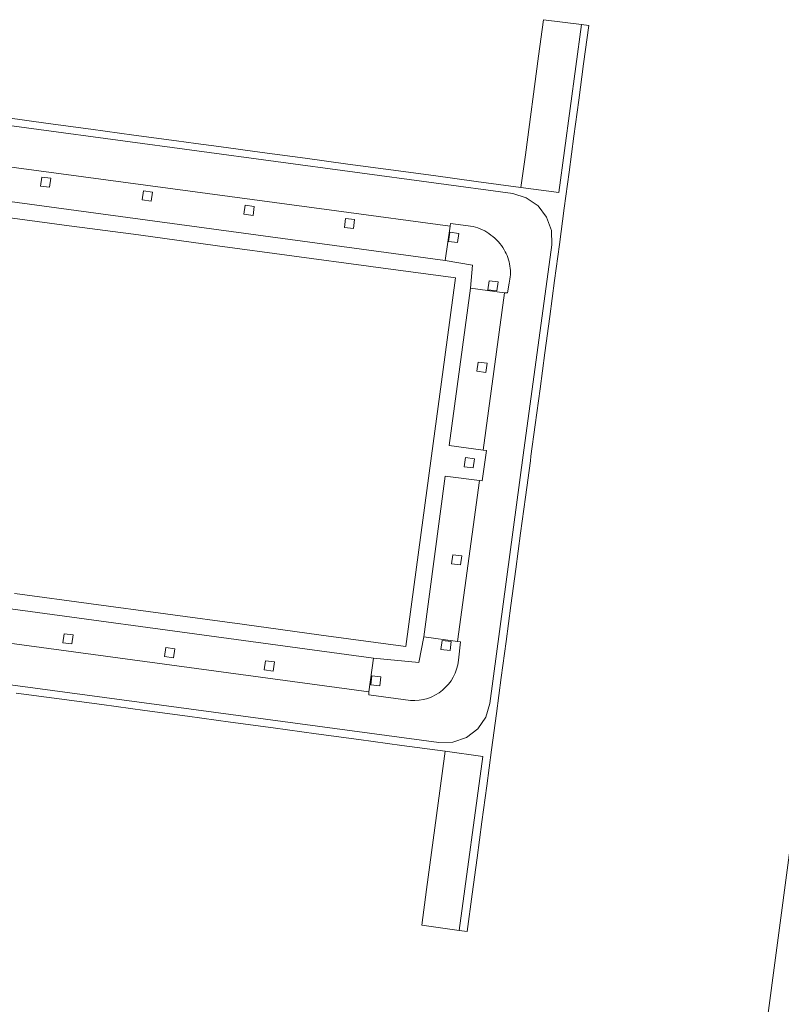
# Model space of a CAD drawing. Extents: x 152048 to 156914, y 461460 to 468786.
# Tile 205 of 256: x 154250 to 154350, y 468116 to 468245. Entities that reach past the tile are written whole.
import ezdxf

# ---------------------------------------------------------------- set-up
doc = ezdxf.new("R2010")
doc.units = 0
doc.header["$LTSCALE"] = 0.75
doc.layers.add('B-RO-VH-VERHARDING_BETONSTRAATSTEEN-GV', color=251, linetype='CONTINUOUS', lineweight=18)
doc.layers.add('B-RO-VH-VERHARDING_TEGEL-GV', color=251, linetype='CONTINUOUS', lineweight=18)

msp = doc.modelspace()

# ---------------------------------------------------------------- linework, layer by layer
at = {"layer": 'B-RO-VH-VERHARDING_BETONSTRAATSTEEN-GV'}
for points in [[(154318.047, 468240.54), (154316.296, 468227.536), (154315.716, 468223.231), (154320.696, 468222.555), (154323.678, 468244.694), (154318.694, 468245.349)], [(154318.047, 468240.54), (154316.296, 468227.536), (154315.716, 468223.231), (154320.696, 468222.555), (154323.678, 468244.694), (154318.694, 468245.349)], [(154307.356, 468215.986), (154306.166, 468216.139), (154306.318, 468217.329), (154307.508, 468217.176)], [(154307.356, 468215.986), (154306.166, 468216.139), (154306.318, 468217.329), (154307.508, 468217.176)], [(154312.544, 468209.612), (154311.354, 468209.765), (154311.506, 468210.955), (154312.696, 468210.802)], [(154312.544, 468209.612), (154311.354, 468209.765), (154311.506, 468210.955), (154312.696, 468210.802)], [(154306.364, 468162.215), (154305.174, 468162.367), (154305.326, 468163.557), (154306.516, 468163.405)], [(154306.364, 468162.215), (154305.174, 468162.367), (154305.326, 468163.557), (154306.516, 468163.405)], [(154297.092, 468157.541), (154295.902, 468157.693), (154296.055, 468158.883), (154297.245, 468158.731)], [(154297.092, 468157.541), (154295.902, 468157.693), (154296.055, 468158.883), (154297.245, 468158.731)], [(154307.589, 468125.318), (154310.678, 468148.258), (154305.714, 468148.932), (154305.016, 468143.719), (154303.269, 468130.702), (154302.639, 468126.013)], [(154307.589, 468125.318), (154310.678, 468148.258), (154305.714, 468148.932), (154305.016, 468143.719), (154303.269, 468130.702), (154302.639, 468126.013)]]:
    msp.add_lwpolyline(points, close=True, dxfattribs=at)
for points in [[(154249.174, 468156.607), (154254.82, 468155.846), (154260.466, 468155.085), (154266.111, 468154.324), (154271.765, 468153.555), (154277.409, 468152.787), (154283.061, 468152.017), (154288.708, 468151.248), (154294.358, 468150.479), (154300.011, 468149.709), (154305.714, 468148.932), (154310.678, 468148.258), (154307.589, 468125.318), (154308.623, 468125.173), (154309.287, 468130.116), (154309.927, 468134.873), (154310.566, 468139.629), (154311.206, 468144.386), (154311.846, 468149.143), (154312.485, 468153.899), (154313.124, 468158.656), (154313.763, 468163.413), (154314.401, 468168.169), (154315.039, 468172.926), (154315.678, 468177.683), (154316.317, 468182.44), (154316.955, 468187.196), (154317.038, 468187.809), (154317.594, 468191.953), (154318.233, 468196.71), (154318.872, 468201.466), (154319.51, 468206.223), (154320.148, 468210.98), (154320.785, 468215.737), (154321.423, 468220.494), (154322.06, 468225.251), (154322.698, 468230.008), (154323.335, 468234.764), (154323.973, 468239.521), (154324.664, 468244.565), (154323.678, 468244.694), (154320.696, 468222.555), (154315.716, 468223.231), (154309.821, 468224.029), (154304.165, 468224.794), (154298.548, 468225.554), (154292.902, 468226.318), (154287.255, 468227.082), (154281.608, 468227.846), (154275.903, 468228.618), (154272.861, 468229.029), (154270.293, 468229.378), (154264.683, 468230.142), (154259.02, 468230.913), (154253.383, 468231.68), (154247.76, 468232.445)], [(154249.174, 468156.607), (154254.82, 468155.846), (154260.466, 468155.085), (154266.111, 468154.324), (154271.765, 468153.555), (154277.409, 468152.787), (154283.061, 468152.017), (154288.708, 468151.248), (154294.358, 468150.479), (154300.011, 468149.709), (154305.714, 468148.932), (154310.678, 468148.258), (154307.589, 468125.318), (154308.623, 468125.173), (154309.287, 468130.116), (154309.927, 468134.873), (154310.566, 468139.629), (154311.206, 468144.386), (154311.846, 468149.143), (154312.485, 468153.899), (154313.124, 468158.656), (154313.763, 468163.413), (154314.401, 468168.169), (154315.039, 468172.926), (154315.678, 468177.683), (154316.317, 468182.44), (154316.955, 468187.196), (154317.038, 468187.809), (154317.594, 468191.953), (154318.233, 468196.71), (154318.872, 468201.466), (154319.51, 468206.223), (154320.148, 468210.98), (154320.785, 468215.737), (154321.423, 468220.494), (154322.06, 468225.251), (154322.698, 468230.008), (154323.335, 468234.764), (154323.973, 468239.521), (154324.664, 468244.565), (154323.678, 468244.694), (154320.696, 468222.555), (154315.716, 468223.231), (154309.821, 468224.029), (154304.165, 468224.794), (154298.548, 468225.554), (154292.902, 468226.318), (154287.255, 468227.082), (154281.608, 468227.846), (154275.903, 468228.618), (154272.861, 468229.029), (154270.293, 468229.378), (154264.683, 468230.142), (154259.02, 468230.913), (154253.383, 468231.68), (154247.76, 468232.445)], [(154228.776, 468160.342), (154304.874, 468150.084), (154306.749, 468150.129), (154308.518, 468150.751), (154310.012, 468151.889), (154311.078, 468153.431), (154311.62, 468155.231), (154316.029, 468187.938), (154319.772, 468215.68), (154319.727, 468217.56), (154319.105, 468219.329), (154317.967, 468220.822), (154316.42, 468221.889), (154314.625, 468222.431), (154241.691, 468232.262)], [(154241.691, 468232.262), (154314.625, 468222.431), (154316.42, 468221.889), (154317.967, 468220.822), (154319.105, 468219.329), (154319.727, 468217.56), (154319.772, 468215.68), (154316.029, 468187.938), (154311.62, 468155.231), (154311.078, 468153.431), (154310.012, 468151.889), (154308.518, 468150.751), (154306.749, 468150.129), (154304.874, 468150.084), (154228.776, 468160.342)], [(154228.776, 468160.342), (154304.874, 468150.084), (154306.749, 468150.129), (154308.518, 468150.751), (154310.012, 468151.889), (154311.078, 468153.431), (154311.62, 468155.231), (154316.029, 468187.938), (154319.772, 468215.68), (154319.727, 468217.56), (154319.105, 468219.329), (154317.967, 468220.822), (154316.42, 468221.889), (154314.625, 468222.431), (154241.691, 468232.262)], [(154241.691, 468232.262), (154314.625, 468222.431), (154316.42, 468221.889), (154317.967, 468220.822), (154319.105, 468219.329), (154319.727, 468217.56), (154319.772, 468215.68), (154316.029, 468187.938), (154311.62, 468155.231), (154311.078, 468153.431), (154310.012, 468151.889), (154308.518, 468150.751), (154306.749, 468150.129), (154304.874, 468150.084), (154228.776, 468160.342)], [(154240.998, 468226.924), (154291.38, 468220.151), (154306.382, 468218.118), (154306.428, 468218.477), (154309.408, 468218.104)], [(154240.998, 468226.924), (154291.38, 468220.151), (154306.382, 468218.118), (154306.428, 468218.477), (154309.408, 468218.104)], [(154309.408, 468218.104), (154306.428, 468218.477), (154306.382, 468218.118), (154305.719, 468213.619), (154309.327, 468212.987), (154309.06, 468209.949)], [(154309.408, 468218.104), (154306.428, 468218.477), (154306.382, 468218.118), (154305.719, 468213.619), (154309.327, 468212.987), (154309.06, 468209.949)], [(154314.161, 468210.607), (154313.945, 468209.336), (154313.554, 468209.372), (154310.745, 468188.632), (154311.165, 468188.577), (154310.621, 468184.569), (154310.229, 468184.618), (154307.355, 468163.409)], [(154314.161, 468210.607), (154313.945, 468209.336), (154313.554, 468209.372), (154310.745, 468188.632), (154311.165, 468188.577), (154310.621, 468184.569), (154310.229, 468184.618), (154307.355, 468163.409)], [(154309.06, 468209.949), (154313.554, 468209.372), (154313.945, 468209.336), (154314.161, 468210.607)], [(154309.06, 468209.949), (154313.554, 468209.372), (154313.945, 468209.336), (154314.161, 468210.607)], [(154301.138, 468155.62), (154295.666, 468156.356), (154295.68, 468156.769), (154229.746, 468165.674)], [(154301.138, 468155.62), (154295.666, 468156.356), (154295.68, 468156.769), (154229.746, 468165.674)], [(154307.355, 468163.409), (154302.892, 468164.011), (154302.243, 468160.618), (154296.276, 468161.227), (154295.68, 468156.769), (154295.666, 468156.356), (154301.138, 468155.62)], [(154307.355, 468163.409), (154302.892, 468164.011), (154302.243, 468160.618), (154296.276, 468161.227), (154295.68, 468156.769), (154295.666, 468156.356), (154301.138, 468155.62)], [(154307.473, 468160.927), (154307.757, 468163.343), (154307.355, 468163.409)], [(154307.355, 468163.409), (154307.757, 468163.343), (154307.473, 468160.927)], [(154307.473, 468160.927), (154307.757, 468163.343), (154307.355, 468163.409)], [(154307.355, 468163.409), (154307.757, 468163.343), (154307.473, 468160.927)], [(154358.7, 468157.711), (154354.137, 468158.369), (154347.992, 468112.133), (154347.326, 468111.622), (154346.088, 468102.703), (154350.084, 468098.422)], [(154358.7, 468157.711), (154354.137, 468158.369), (154347.992, 468112.133), (154347.326, 468111.622), (154346.088, 468102.703), (154350.084, 468098.422)]]:
    msp.add_lwpolyline(points, dxfattribs=at)
for points in [[(154311.765, 468216.973, 0.0987214), (154309.408, 468218.104)], [(154309.408, 468218.104, -0.0987214), (154311.765, 468216.973)], [(154311.765, 468216.973, 0.0987214), (154309.408, 468218.104)], [(154309.408, 468218.104, -0.0987214), (154311.765, 468216.973)], [(154313.511, 468215.027, 0.0985957), (154311.765, 468216.973)], [(154311.765, 468216.973, -0.0985957), (154313.511, 468215.027)], [(154313.511, 468215.027, 0.0985957), (154311.765, 468216.973)], [(154311.765, 468216.973, -0.0985957), (154313.511, 468215.027)], [(154314.266, 468212.886, 0.098639), (154313.511, 468215.027)], [(154313.511, 468215.027, -0.098639), (154314.266, 468212.886)], [(154314.266, 468212.886, 0.098639), (154313.511, 468215.027)], [(154313.511, 468215.027, -0.098639), (154314.266, 468212.886)], [(154314.161, 468210.607, 0.0987403), (154314.266, 468212.886)], [(154314.266, 468212.886, -0.0987403), (154314.161, 468210.607)], [(154314.161, 468210.607, 0.0987403), (154314.266, 468212.886)], [(154314.266, 468212.886, -0.0987403), (154314.161, 468210.607)], [(154301.138, 468155.62, 0.4026803), (154307.473, 468160.927)], [(154307.473, 468160.927, -0.4026803), (154301.138, 468155.62)], [(154301.138, 468155.62, 0.4026803), (154307.473, 468160.927)], [(154307.473, 468160.927, -0.4026803), (154301.138, 468155.62)]]:
    msp.add_lwpolyline(points, format="xyb", dxfattribs=at)
at = {"layer": 'B-RO-VH-VERHARDING_TEGEL-GV'}
for points in [[(154239.837, 468222.541), (154305.719, 468213.619), (154306.382, 468218.118), (154291.38, 468220.151), (154240.998, 468226.924), (154240.42, 468227)], [(154239.837, 468222.541), (154305.719, 468213.619), (154306.382, 468218.118), (154291.38, 468220.151), (154240.998, 468226.924), (154240.42, 468227)], [(154253.563, 468223.258), (154252.373, 468223.411), (154252.526, 468224.601), (154253.716, 468224.448)], [(154253.563, 468223.258), (154252.373, 468223.411), (154252.526, 468224.601), (154253.716, 468224.448)], [(154266.977, 468221.451), (154265.787, 468221.604), (154265.939, 468222.794), (154267.129, 468222.641)], [(154266.977, 468221.451), (154265.787, 468221.604), (154265.939, 468222.794), (154267.129, 468222.641)], [(154280.389, 468219.556), (154279.199, 468219.708), (154279.352, 468220.898), (154280.542, 468220.746)], [(154280.389, 468219.556), (154279.199, 468219.708), (154279.352, 468220.898), (154280.542, 468220.746)], [(154293.624, 468217.817), (154292.434, 468217.97), (154292.586, 468219.16), (154293.776, 468219.007)], [(154293.624, 468217.817), (154292.434, 468217.97), (154292.586, 468219.16), (154293.776, 468219.007)], [(154313.554, 468209.372), (154309.06, 468209.949), (154306.253, 468189.221), (154310.745, 468188.632)], [(154313.554, 468209.372), (154309.06, 468209.949), (154306.253, 468189.221), (154310.745, 468188.632)], [(154311.096, 468198.875), (154309.906, 468199.027), (154310.059, 468200.217), (154311.249, 468200.065)], [(154311.096, 468198.875), (154309.906, 468199.027), (154310.059, 468200.217), (154311.249, 468200.065)], [(154309.429, 468186.291), (154308.239, 468186.443), (154308.392, 468187.633), (154309.582, 468187.481)], [(154309.429, 468186.291), (154308.239, 468186.443), (154308.392, 468187.633), (154309.582, 468187.481)], [(154302.892, 468164.011), (154307.355, 468163.409), (154310.229, 468184.618), (154305.722, 468185.186)], [(154302.892, 468164.011), (154307.355, 468163.409), (154310.229, 468184.618), (154305.722, 468185.186)], [(154307.762, 468173.49), (154306.572, 468173.642), (154306.724, 468174.832), (154307.914, 468174.68)], [(154307.762, 468173.49), (154306.572, 468173.642), (154306.724, 468174.832), (154307.914, 468174.68)], [(154296.276, 468161.227), (154230.267, 468170.155), (154229.746, 468165.674), (154295.68, 468156.769)], [(154296.276, 468161.227), (154230.267, 468170.155), (154229.746, 468165.674), (154295.68, 468156.769)], [(154256.522, 468163.081), (154255.332, 468163.233), (154255.485, 468164.423), (154256.675, 468164.271)], [(154256.522, 468163.081), (154255.332, 468163.233), (154255.485, 468164.423), (154256.675, 468164.271)], [(154269.918, 468161.268), (154268.728, 468161.421), (154268.881, 468162.611), (154270.071, 468162.458)], [(154269.918, 468161.268), (154268.728, 468161.421), (154268.881, 468162.611), (154270.071, 468162.458)], [(154283.052, 468159.515), (154281.862, 468159.668), (154282.015, 468160.858), (154283.205, 468160.705)], [(154283.052, 468159.515), (154281.862, 468159.668), (154282.015, 468160.858), (154283.205, 468160.705)]]:
    msp.add_lwpolyline(points, close=True, dxfattribs=at)
for points in [[(154230.267, 468170.155), (154296.276, 468161.227), (154302.243, 468160.618), (154302.892, 468164.011), (154305.722, 468185.186), (154310.229, 468184.618), (154310.621, 468184.569), (154311.165, 468188.577), (154310.745, 468188.632), (154306.253, 468189.221), (154309.06, 468209.949), (154309.327, 468212.987), (154305.719, 468213.619), (154239.837, 468222.541)], [(154230.267, 468170.155), (154296.276, 468161.227), (154302.243, 468160.618), (154302.892, 468164.011), (154305.722, 468185.186), (154310.229, 468184.618), (154310.621, 468184.569), (154311.165, 468188.577), (154310.745, 468188.632), (154306.253, 468189.221), (154309.06, 468209.949), (154309.327, 468212.987), (154305.719, 468213.619), (154239.837, 468222.541)], [(154245.399, 468219.652), (154255.186, 468218.328), (154255.498, 468218.284), (154265.303, 468217.014), (154265.608, 468216.944), (154275.393, 468215.605), (154275.71, 468215.562), (154285.504, 468214.239), (154285.82, 468214.193), (154295.627, 468212.872), (154295.943, 468212.827), (154306.763, 468211.362), (154307.077, 468211.321), (154305.673, 468200.883), (154304.138, 468189.498), (154301.938, 468173.187), (154300.521, 468162.757), (154300.204, 468162.798), (154289.369, 468164.26), (154289.051, 468164.3), (154279.267, 468165.634), (154278.951, 468165.679), (154269.168, 468167), (154268.851, 468167.045), (154259.058, 468168.369), (154258.743, 468168.411), (154249.661, 468169.642), (154248.952, 468169.738)], [(154245.399, 468219.652), (154255.186, 468218.328), (154255.498, 468218.284), (154265.303, 468217.014), (154265.608, 468216.944), (154275.393, 468215.605), (154275.71, 468215.562), (154285.504, 468214.239), (154285.82, 468214.193), (154295.627, 468212.872), (154295.943, 468212.827), (154306.763, 468211.362), (154307.077, 468211.321), (154305.673, 468200.883), (154304.138, 468189.498), (154301.938, 468173.187), (154300.521, 468162.757), (154300.204, 468162.798), (154289.369, 468164.26), (154289.051, 468164.3), (154279.267, 468165.634), (154278.951, 468165.679), (154269.168, 468167), (154268.851, 468167.045), (154259.058, 468168.369), (154258.743, 468168.411), (154249.661, 468169.642), (154248.952, 468169.738)]]:
    msp.add_lwpolyline(points, dxfattribs=at)

doc.saveas('drawing.dxf')
